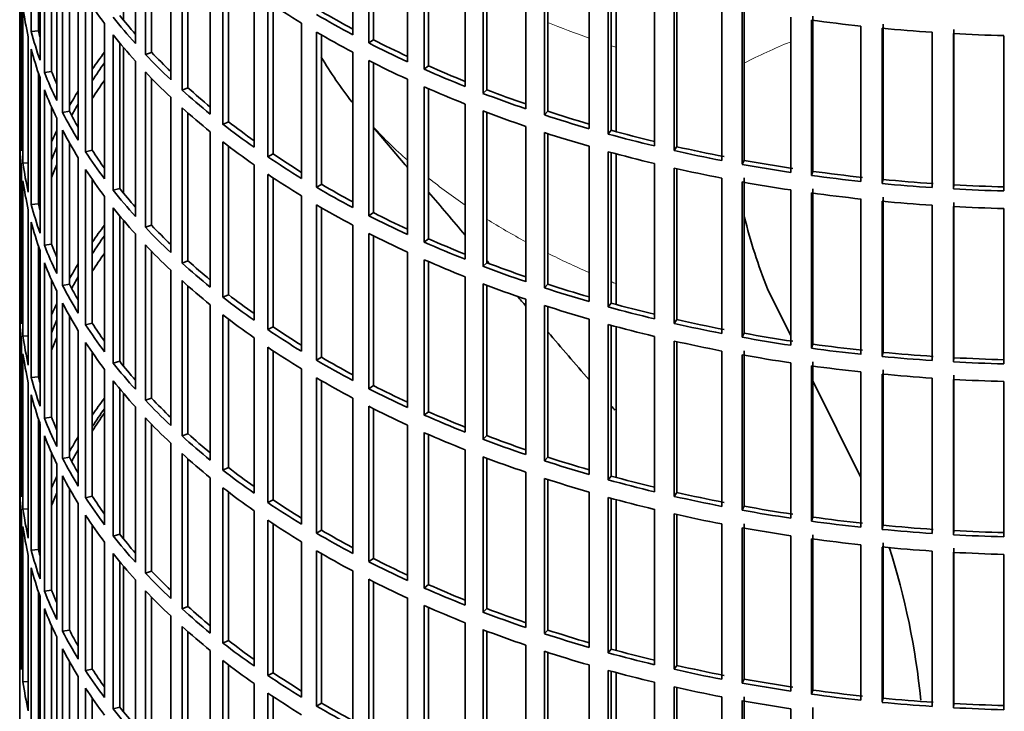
# Model space of a CAD drawing. Header units: millimetres. Extents: x 368 to 1243, y -1891 to 1693.
# Tile 3 of 23: x 950 to 1087, y -1735 to -1639. Entities that reach past the tile are written whole.
import ezdxf

# ---------------------------------------------------------------- set-up
doc = ezdxf.new("R2010")
doc.units = ezdxf.units.MM
doc.layers.add('VSI344-454_FILTR', color=7, linetype='Continuous')
doc.layers.add('VSI344-454_SUPPO', color=7, linetype='Continuous')

# ---------------------------------------------------------------- blocks, each defined once
blk = doc.blocks.new('SE4')
at = {"layer": 'VSI344-454_FILTR', "color": 7, "linetype": 'Continuous', "lineweight": 35}
for p, q in [((950.25, -1497.52), (950.25, -1737.57)), ((951.86, -1640.74), (951.86, -1619.11)), ((996.63, -1641.18), (996.63, -1619.54)), ((966.35, -1642.41), (966.35, -1620.77)), ((998.84, -1642.33), (998.84, -1620.69)), ((999.49, -1641.89), (999.49, -1621.02)), ((952.85, -1640.64), (952.85, -1622.41)), ((967.76, -1643.93), (967.76, -1622.29)), ((953.08, -1644.74), (953.08, -1623.11)), ((968.62, -1643.64), (968.62, -1623.19)), ((1004.23, -1644.94), (1004.23, -1623.3)), ((953.7, -1646.43), (953.7, -1624.79)), ((1006.58, -1646), (1006.58, -1624.36)), ((1007.17, -1645.53), (1007.17, -1624.62)), ((971.27, -1647.45), (971.27, -1625.81)), ((1012.27, -1648.39), (1012.27, -1626.75)), ((954.68, -1646.29), (954.68, -1627.14)), ((972.85, -1648.91), (972.85, -1627.27)), ((973.68, -1648.58), (973.68, -1628.01)), ((1014.75, -1649.35), (1014.75, -1627.71)), ((1015.28, -1648.86), (1015.28, -1627.91)), ((955.41, -1650.37), (955.41, -1628.73)), ((956.23, -1652.02), (956.23, -1630.39)), ((976.79, -1652.27), (976.79, -1630.64)), ((1020.71, -1651.5), (1020.71, -1629.87)), ((1023.3, -1652.36), (1023.3, -1630.73)), ((1023.77, -1651.85), (1023.77, -1630.88)), ((950.26, -1653.31), (950.26, -1631.67)), ((957.18, -1651.85), (957.18, -1632.16)), ((978.54, -1653.67), (978.54, -1632.03)), ((979.33, -1653.31), (979.33, -1632.64)), ((1029.51, -1654.27), (1029.51, -1632.63)), ((1032.19, -1655.03), (1032.19, -1633.39)), ((1032.6, -1654.5), (1032.6, -1633.5)), ((958.4, -1655.89), (958.4, -1634.25)), ((982.87, -1656.87), (982.87, -1635.23)), ((1038.62, -1656.68), (1038.62, -1635.04)), ((950.5, -1657.37), (950.5, -1635.73)), ((959.42, -1657.5), (959.42, -1635.87)), ((984.79, -1658.19), (984.79, -1636.55)), ((1041.38, -1657.32), (1041.38, -1635.69)), ((1041.72, -1656.78), (1041.72, -1635.76)), ((950.71, -1659.09), (950.71, -1637.45)), ((960.35, -1657.29), (960.35, -1637.25)), ((985.53, -1657.8), (985.53, -1637.05)), ((1047.99, -1658.71), (1047.99, -1637.07)), ((1050.83, -1659.24), (1050.83, -1637.61)), ((1051.1, -1658.69), (1051.1, -1637.05)), ((1057.59, -1660.36), (1057.59, -1638.73)), ((1060.48, -1660.78), (1060.48, -1639.14)), ((1060.69, -1660.22), (1060.69, -1638.58)), ((952.85, -1640.64), (951.86, -1640.74)), ((962.06, -1661.27), (962.06, -1639.63)), ((989.5, -1661.2), (989.5, -1639.57)), ((1067.37, -1661.62), (1067.37, -1639.99)), ((1070.3, -1661.92), (1070.3, -1640.29)), ((1070.44, -1661.35), (1070.44, -1639.71)), ((1080.3, -1662.09), (1080.3, -1640.46)), ((951.45, -1663.12), (951.45, -1641.49)), ((963.27, -1662.84), (963.27, -1641.21)), ((991.57, -1662.44), (991.57, -1640.81)), ((992.26, -1662.03), (992.26, -1641.21)), ((999.49, -1641.89), (998.84, -1642.33)), ((1077.27, -1662.49), (1077.27, -1640.85)), ((1080.24, -1662.67), (1080.24, -1641.03)), ((1087.25, -1662.95), (1087.25, -1641.32)), ((951.86, -1664.83), (951.86, -1643.19)), ((964.17, -1662.59), (964.17, -1642.32)), ((966.35, -1666.49), (966.35, -1644.86)), ((968.62, -1643.64), (967.76, -1643.93)), ((996.63, -1665.26), (996.63, -1643.63)), ((998.84, -1666.42), (998.84, -1644.78)), ((999.49, -1665.97), (999.49, -1645.1)), ((1007.17, -1645.53), (1006.58, -1646)), ((952.85, -1664.73), (952.85, -1646.5)), ((953.08, -1668.83), (953.08, -1647.19)), ((954.68, -1646.29), (953.7, -1646.43)), ((967.76, -1668.01), (967.76, -1646.38)), ((968.62, -1667.73), (968.62, -1647.28)), ((1004.23, -1669.03), (1004.23, -1647.39)), ((953.7, -1670.51), (953.7, -1648.88)), ((973.68, -1648.58), (972.85, -1648.91)), ((1006.58, -1670.09), (1006.58, -1648.45)), ((1007.17, -1669.62), (1007.17, -1648.71)), ((1015.28, -1648.86), (1014.75, -1649.35)), ((971.27, -1671.53), (971.27, -1649.89)), ((954.68, -1670.37), (954.68, -1651.22)), ((972.85, -1672.99), (972.85, -1651.36)), ((1012.27, -1672.47), (1012.27, -1650.84)), ((955.41, -1674.46), (955.41, -1652.82)), ((957.18, -1651.85), (956.23, -1652.02)), ((973.68, -1672.67), (973.68, -1652.1)), ((1014.75, -1673.44), (1014.75, -1651.8)), ((1015.28, -1672.95), (1015.28, -1652)), ((1023.77, -1651.85), (1023.3, -1652.36)), ((950.5, -1653.3), (950.26, -1653.31)), ((979.33, -1653.31), (978.54, -1653.67)), ((1020.71, -1675.59), (1020.71, -1653.95)), ((950.26, -1677.4), (950.26, -1655.76)), ((956.23, -1676.11), (956.23, -1654.47)), ((976.79, -1676.36), (976.79, -1654.72)), ((1023.3, -1676.45), (1023.3, -1654.81)), ((1023.77, -1675.94), (1023.77, -1654.97)), ((1032.6, -1654.5), (1032.19, -1655.03)), ((957.18, -1675.93), (957.18, -1656.24)), ((978.54, -1677.75), (978.54, -1656.12)), ((979.33, -1677.4), (979.33, -1656.72)), ((1029.51, -1678.36), (1029.51, -1656.72)), ((1041.72, -1656.78), (1041.38, -1657.32)), ((958.4, -1679.97), (958.4, -1658.34)), ((960.35, -1657.29), (959.42, -1657.5)), ((985.53, -1657.8), (984.79, -1658.19)), ((1032.19, -1679.11), (1032.19, -1657.48)), ((1032.6, -1678.58), (1032.6, -1657.59)), ((950.5, -1681.45), (950.5, -1659.82)), ((951.45, -1659.04), (950.71, -1659.09)), ((982.87, -1680.95), (982.87, -1659.32)), ((1038.62, -1680.76), (1038.62, -1659.13)), ((1041.38, -1681.41), (1041.38, -1659.77)), ((1041.72, -1680.87), (1041.72, -1659.85)), ((1051.1, -1658.69), (1050.83, -1659.24)), ((959.42, -1681.59), (959.42, -1659.95)), ((984.79, -1682.27), (984.79, -1660.64)), ((985.53, -1681.89), (985.53, -1661.13)), ((1047.99, -1682.8), (1047.99, -1661.16)), ((1051.1, -1682.78), (1051.1, -1661.14)), ((1060.69, -1660.22), (1060.48, -1660.78)), ((950.71, -1683.17), (950.71, -1661.53)), ((960.35, -1681.38), (960.35, -1661.34)), ((964.17, -1662.59), (963.27, -1662.84)), ((992.26, -1662.03), (991.57, -1662.44)), ((1050.83, -1683.33), (1050.83, -1661.69)), ((1060.69, -1684.3), (1060.69, -1662.66)), ((1070.44, -1661.35), (1070.3, -1661.92)), ((1080.3, -1662.09), (1080.24, -1662.67)), ((962.06, -1685.36), (962.06, -1663.72)), ((989.5, -1685.29), (989.5, -1663.65)), ((1057.59, -1684.45), (1057.59, -1662.81)), ((1060.48, -1684.87), (1060.48, -1663.23)), ((1070.44, -1685.44), (1070.44, -1663.8)), ((952.85, -1664.73), (951.86, -1664.83)), ((963.27, -1686.93), (963.27, -1665.29)), ((991.57, -1686.53), (991.57, -1664.89)), ((992.26, -1686.11), (992.26, -1665.3)), ((1067.37, -1685.71), (1067.37, -1664.07)), ((1070.3, -1686.01), (1070.3, -1664.37)), ((1077.27, -1686.58), (1077.27, -1664.94)), ((1080.24, -1686.76), (1080.24, -1665.12)), ((1080.3, -1686.18), (1080.3, -1664.54)), ((1087.25, -1687.04), (1087.25, -1665.4)), ((951.45, -1687.21), (951.45, -1665.57)), ((964.17, -1686.68), (964.17, -1666.41)), ((999.49, -1665.97), (998.84, -1666.42)), ((951.86, -1688.92), (951.86, -1667.28)), ((968.62, -1667.73), (967.76, -1668.01)), ((996.63, -1689.35), (996.63, -1667.71)), ((966.35, -1690.58), (966.35, -1668.94)), ((998.84, -1690.5), (998.84, -1668.87)), ((999.49, -1690.06), (999.49, -1669.19)), ((952.85, -1688.82), (952.85, -1670.59)), ((954.68, -1670.37), (953.7, -1670.51)), ((967.76, -1692.1), (967.76, -1670.46)), ((1007.17, -1669.62), (1006.58, -1670.09)), ((953.08, -1692.92), (953.08, -1671.28)), ((968.62, -1691.81), (968.62, -1671.37)), ((1004.23, -1693.11), (1004.23, -1671.48)), ((953.7, -1694.6), (953.7, -1672.96)), ((973.68, -1672.67), (972.85, -1672.99)), ((1006.58, -1694.17), (1006.58, -1672.54)), ((1007.17, -1693.71), (1007.17, -1672.79)), ((1015.28, -1672.95), (1014.75, -1673.44)), ((971.27, -1695.62), (971.27, -1673.98)), ((1012.27, -1696.56), (1012.27, -1674.92)), ((954.68, -1694.46), (954.68, -1675.31)), ((957.18, -1675.93), (956.23, -1676.11)), ((972.85, -1697.08), (972.85, -1675.44)), ((973.68, -1696.76), (973.68, -1676.18)), ((1014.75, -1697.52), (1014.75, -1675.89)), ((1015.28, -1697.03), (1015.28, -1676.09)), ((1023.77, -1675.94), (1023.3, -1676.45)), ((950.5, -1677.39), (950.26, -1677.4)), ((955.41, -1698.54), (955.41, -1676.9)), ((979.33, -1677.4), (978.54, -1677.75)), ((956.23, -1700.2), (956.23, -1678.56)), ((976.79, -1700.45), (976.79, -1678.81)), ((1020.71, -1699.68), (1020.71, -1678.04)), ((1023.3, -1700.54), (1023.3, -1678.9)), ((1023.77, -1700.03), (1023.77, -1679.05)), ((1032.6, -1678.58), (1032.19, -1679.11)), ((950.26, -1701.48), (950.26, -1679.84)), ((957.18, -1700.02), (957.18, -1680.33)), ((978.54, -1701.84), (978.54, -1680.2)), ((960.35, -1681.38), (959.42, -1681.59)), ((979.33, -1701.48), (979.33, -1680.81)), ((1029.51, -1702.44), (1029.51, -1680.81)), ((1032.19, -1703.2), (1032.19, -1681.56)), ((1032.6, -1702.67), (1032.6, -1681.67)), ((1041.72, -1680.87), (1041.38, -1681.41)), ((951.45, -1683.13), (950.71, -1683.17)), ((958.4, -1704.06), (958.4, -1682.42)), ((985.53, -1681.89), (984.79, -1682.27)), ((1038.62, -1704.85), (1038.62, -1683.21)), ((1051.1, -1682.78), (1050.83, -1683.33)), ((950.5, -1705.54), (950.5, -1683.9)), ((959.42, -1705.68), (959.42, -1684.04)), ((982.87, -1705.04), (982.87, -1683.4)), ((1041.38, -1705.5), (1041.38, -1683.86)), ((1041.72, -1704.95), (1041.72, -1683.94)), ((1060.69, -1684.3), (1060.48, -1684.87)), ((950.71, -1707.26), (950.71, -1685.62)), ((960.35, -1705.46), (960.35, -1685.43)), ((984.79, -1706.36), (984.79, -1684.72)), ((985.53, -1705.97), (985.53, -1685.22)), ((1047.99, -1706.89), (1047.99, -1685.25)), ((1050.83, -1707.42), (1050.83, -1685.78)), ((1051.1, -1706.86), (1051.1, -1685.23)), ((1070.44, -1685.44), (1070.3, -1686.01)), ((964.17, -1686.68), (963.27, -1686.93)), ((992.26, -1686.11), (991.57, -1686.53)), ((1057.59, -1708.54), (1057.59, -1686.9)), ((1060.48, -1708.95), (1060.48, -1687.32)), ((1060.69, -1708.39), (1060.69, -1686.75)), ((1080.3, -1686.18), (1080.24, -1686.76)), ((962.06, -1709.44), (962.06, -1687.81)), ((989.5, -1709.38), (989.5, -1687.74)), ((1067.37, -1709.8), (1067.37, -1688.16)), ((1070.3, -1710.1), (1070.3, -1688.46)), ((1070.44, -1709.53), (1070.44, -1687.89)), ((1080.3, -1710.27), (1080.3, -1688.63)), ((951.45, -1711.3), (951.45, -1689.66)), ((952.85, -1688.82), (951.86, -1688.92)), ((963.27, -1711.02), (963.27, -1689.38)), ((991.57, -1710.62), (991.57, -1688.98)), ((992.26, -1710.2), (992.26, -1689.38)), ((999.49, -1690.06), (998.84, -1690.5)), ((1077.27, -1710.66), (1077.27, -1689.03)), ((1080.24, -1710.84), (1080.24, -1689.21)), ((1087.25, -1711.13), (1087.25, -1689.49)), ((951.86, -1713), (951.86, -1691.37)), ((964.17, -1710.76), (964.17, -1690.49)), ((968.62, -1691.81), (967.76, -1692.1)), ((996.63, -1713.44), (996.63, -1691.8)), ((966.35, -1714.67), (966.35, -1693.03)), ((998.84, -1714.59), (998.84, -1692.95)), ((999.49, -1714.15), (999.49, -1693.28)), ((1007.17, -1693.71), (1006.58, -1694.17)), ((952.85, -1712.9), (952.85, -1694.67)), ((953.08, -1717), (953.08, -1695.37)), ((954.68, -1694.46), (953.7, -1694.6)), ((967.76, -1716.19), (967.76, -1694.55)), ((968.62, -1715.9), (968.62, -1695.45)), ((1004.23, -1717.2), (1004.23, -1695.56)), ((973.68, -1696.76), (972.85, -1697.08)), ((1006.58, -1718.26), (1006.58, -1696.62)), ((1007.17, -1717.79), (1007.17, -1696.88)), ((953.7, -1718.69), (953.7, -1697.05)), ((971.27, -1719.71), (971.27, -1698.07)), ((1015.28, -1697.03), (1014.75, -1697.52)), ((954.68, -1718.55), (954.68, -1699.4)), ((972.85, -1721.17), (972.85, -1699.53)), ((1012.27, -1720.65), (1012.27, -1699.01)), ((955.41, -1722.63), (955.41, -1700.99)), ((957.18, -1700.02), (956.23, -1700.2)), ((973.68, -1720.84), (973.68, -1700.27)), ((1014.75, -1721.61), (1014.75, -1699.97)), ((1015.28, -1721.12), (1015.28, -1700.17)), ((1023.77, -1700.03), (1023.3, -1700.54)), ((950.5, -1701.48), (950.26, -1701.48)), ((979.33, -1701.48), (978.54, -1701.84)), ((1020.71, -1723.76), (1020.71, -1702.13)), ((956.23, -1724.28), (956.23, -1702.65)), ((976.79, -1724.53), (976.79, -1702.9)), ((1023.3, -1724.62), (1023.3, -1702.99)), ((1023.77, -1724.11), (1023.77, -1703.14)), ((1032.6, -1702.67), (1032.19, -1703.2)), ((950.26, -1725.57), (950.26, -1703.93)), ((957.18, -1724.11), (957.18, -1704.42)), ((978.54, -1725.93), (978.54, -1704.29)), ((979.33, -1725.57), (979.33, -1704.9)), ((1029.51, -1726.53), (1029.51, -1704.89)), ((1041.72, -1704.95), (1041.38, -1705.5)), ((958.4, -1728.15), (958.4, -1706.51)), ((960.35, -1705.46), (959.42, -1705.68)), ((985.53, -1705.97), (984.79, -1706.36)), ((1032.19, -1727.29), (1032.19, -1705.65)), ((1032.6, -1726.76), (1032.6, -1705.76)), ((951.45, -1707.21), (950.71, -1707.26)), ((982.87, -1729.13), (982.87, -1707.49)), ((1038.62, -1728.94), (1038.62, -1707.3)), ((1051.1, -1706.86), (1050.83, -1707.42)), ((950.5, -1729.63), (950.5, -1707.99)), ((959.42, -1729.76), (959.42, -1708.13)), ((984.79, -1730.45), (984.79, -1708.81)), ((1041.38, -1729.58), (1041.38, -1707.95)), ((1041.72, -1729.04), (1041.72, -1708.02)), ((1060.69, -1708.39), (1060.48, -1708.95)), ((950.71, -1731.35), (950.71, -1709.71)), ((960.35, -1729.55), (960.35, -1709.51)), ((985.53, -1730.06), (985.53, -1709.31)), ((992.26, -1710.2), (991.57, -1710.62)), ((1047.99, -1730.97), (1047.99, -1709.33)), ((1050.83, -1731.5), (1050.83, -1709.87)), ((1051.1, -1730.95), (1051.1, -1709.31)), ((1070.44, -1709.53), (1070.3, -1710.1)), ((1080.3, -1710.27), (1080.24, -1710.84)), ((962.06, -1733.53), (962.06, -1711.89)), ((964.17, -1710.76), (963.27, -1711.02)), ((989.5, -1733.46), (989.5, -1711.83)), ((1057.59, -1732.62), (1057.59, -1710.99)), ((1060.48, -1733.04), (1060.48, -1711.4)), ((1060.69, -1732.48), (1060.69, -1710.84)), ((1070.44, -1733.61), (1070.44, -1711.97)), ((952.85, -1712.9), (951.86, -1713)), ((991.57, -1734.7), (991.57, -1713.07)), ((1067.37, -1733.88), (1067.37, -1712.25)), ((1070.3, -1734.18), (1070.3, -1712.55)), ((1077.27, -1734.75), (1077.27, -1713.11)), ((1080.24, -1734.93), (1080.24, -1713.29)), ((1080.3, -1734.35), (1080.3, -1712.72)), ((951.45, -1735.38), (951.45, -1713.75)), ((963.27, -1735.1), (963.27, -1713.47)), ((964.17, -1734.85), (964.17, -1714.58)), ((992.26, -1734.29), (992.26, -1713.47)), ((999.49, -1714.15), (998.84, -1714.59)), ((1087.25, -1735.21), (1087.25, -1713.58)), ((951.86, -1737.09), (951.86, -1715.45)), ((968.62, -1715.9), (967.76, -1716.19)), ((996.63, -1737.52), (996.63, -1715.89)), ((966.35, -1738.75), (966.35, -1717.12)), ((998.84, -1738.68), (998.84, -1717.04)), ((999.49, -1738.23), (999.49, -1717.36)), ((952.85, -1736.99), (952.85, -1718.76)), ((954.68, -1718.55), (953.7, -1718.69)), ((967.76, -1740.27), (967.76, -1718.64)), ((1007.17, -1717.79), (1006.58, -1718.26)), ((953.08, -1741.09), (953.08, -1719.45)), ((968.62, -1739.99), (968.62, -1719.54)), ((1004.23, -1741.29), (1004.23, -1719.65)), ((953.7, -1742.77), (953.7, -1721.14)), ((973.68, -1720.84), (972.85, -1721.17)), ((1006.58, -1742.35), (1006.58, -1720.71)), ((1007.17, -1741.88), (1007.17, -1720.97)), ((1015.28, -1721.12), (1014.75, -1721.61)), ((971.27, -1743.79), (971.27, -1722.15)), ((954.68, -1742.63), (954.68, -1723.48)), ((957.18, -1724.11), (956.23, -1724.28)), ((972.85, -1745.25), (972.85, -1723.62)), ((973.68, -1744.93), (973.68, -1724.36)), ((1012.27, -1744.73), (1012.27, -1723.1)), ((1014.75, -1745.7), (1014.75, -1724.06)), ((1015.28, -1745.21), (1015.28, -1724.26)), ((1023.77, -1724.11), (1023.3, -1724.62)), ((950.5, -1725.56), (950.26, -1725.57)), ((955.41, -1746.72), (955.41, -1725.08)), ((979.33, -1725.57), (978.54, -1725.93)), ((956.23, -1748.37), (956.23, -1726.73)), ((976.79, -1748.62), (976.79, -1726.98)), ((1020.71, -1747.85), (1020.71, -1726.21)), ((1023.3, -1748.71), (1023.3, -1727.07)), ((1032.6, -1726.76), (1032.19, -1727.29)), ((978.54, -1750.01), (978.54, -1728.38)), ((1023.77, -1748.2), (1023.77, -1727.23)), ((957.18, -1748.19), (957.18, -1728.5)), ((960.35, -1729.55), (959.42, -1729.76)), ((979.33, -1749.66), (979.33, -1728.98)), ((1029.51, -1750.62), (1029.51, -1728.98)), ((1032.19, -1751.37), (1032.19, -1729.74)), ((1041.72, -1729.04), (1041.38, -1729.58)), ((958.4, -1752.23), (958.4, -1730.6)), ((985.53, -1730.06), (984.79, -1730.45)), ((1032.6, -1750.84), (1032.6, -1729.85)), ((1051.1, -1730.95), (1050.83, -1731.5)), ((951.45, -1731.3), (950.71, -1731.35)), ((959.42, -1753.85), (959.42, -1732.21)), ((982.87, -1753.21), (982.87, -1731.58)), ((1038.62, -1753.02), (1038.62, -1731.39)), ((1041.38, -1753.67), (1041.38, -1732.03)), ((1041.72, -1753.13), (1041.72, -1732.11)), ((1060.69, -1732.48), (1060.48, -1733.04)), ((960.35, -1753.63), (960.35, -1733.6)), ((984.79, -1754.53), (984.79, -1732.9)), ((985.53, -1754.15), (985.53, -1733.39)), ((1047.99, -1755.06), (1047.99, -1733.42)), ((1050.83, -1755.59), (1050.83, -1733.95)), ((1051.1, -1755.04), (1051.1, -1733.4)), ((1070.44, -1733.61), (1070.3, -1734.18)), ((964.17, -1734.85), (963.27, -1735.1)), ((992.26, -1734.29), (991.57, -1734.7)), ((1057.59, -1756.71), (1057.59, -1735.07)), ((1060.69, -1756.56), (1060.69, -1734.92)), ((1080.3, -1734.35), (1080.24, -1734.93))]:
    blk.add_line(p, q, dxfattribs=at)
for centre, major_axis, start_param, end_param in [((1093.75, -1606.72), (-143.5, 0), 0.359458, 0.408487), ((1093.75, -1582.64), (-143.5, 0), 0.708524, 0.757553), ((1093.75, -1630.81), (-143.5, 0), 0.080205, 0.129234), ((1093.75, -1580.19), (-142.5, 0), 0.778165, 0.820895), ((1093.75, -1652.45), (-142.5, 0), -0.160582, -0.149846), ((1093.75, -1604.27), (-143.5, 0), 0.429271, 0.4783), ((1093.75, -1604.27), (-142.5, 0), 0.429099, 0.464583), ((1093.75, -1580.19), (-143.5, 0), 0.778337, 0.827366), ((1093.75, -1558.55), (-143.5, 0), 1.336842, 1.385871), ((1093.75, -1628.36), (-143.5, 0), 0.150018, 0.199048), ((1093.75, -1628.36), (-142.5, 0), 0.149846, 0.160582), ((1093.75, -1558.55), (-143.5, 0), 1.406655, 1.455685), ((1093.75, -1606.72), (-143.5, 0), 0.429271, 0.4783), ((1093.75, -1582.64), (-143.5, 0), 0.778337, 0.827366), ((1093.75, -1580.19), (-142.5, 0), 0.847978, 0.891566), ((1093.75, -1558.55), (-143.5, 0), 1.476469, 1.525498), ((1093.75, -1630.81), (-143.5, 0), 0.150018, 0.199048), ((1093.75, -1580.19), (-143.5, 0), 0.84815, 0.897179), ((1093.75, -1676.53), (-143.5, 0), -0.408487, -0.377404), ((1093.75, -1604.27), (-143.5, 0), 0.499084, 0.548113), ((1093.75, -1604.27), (-142.5, 0), 0.498912, 0.536508), ((1093.75, -1582.64), (-143.5, 0), 0.84815, 0.897179), ((1093.75, -1676.53), (-142.5, 0), -0.391958, -0.359286), ((1093.75, -1580.19), (-143.5, 0), 0.917963, 0.966992), ((1093.75, -1580.19), (-142.5, 0), 0.917791, 0.962144), ((1093.75, -1628.36), (-143.5, 0), 0.219831, 0.268861), ((1093.75, -1628.36), (-142.5, 0), 0.219659, 0.242088), ((1093.75, -1678.98), (-142.5, 0), -0.391958, -0.359286), ((1093.75, -1606.72), (-143.5, 0), 0.499084, 0.548113), ((1093.75, -1630.81), (-143.5, 0), 0.219831, 0.268861), ((1093.75, -1604.27), (-143.5, 0), 0.568897, 0.617927), ((1093.75, -1604.27), (-142.5, 0), 0.568725, 0.607984), ((1093.75, -1582.64), (-143.5, 0), 0.917963, 0.966992), ((1093.75, -1580.19), (-142.5, 0), 0.987604, 1.032651), ((1093.75, -1676.53), (-143.5, 0), -0.338674, -0.312019), ((1093.75, -1580.19), (-143.5, 0), 0.987776, 1.036806), ((1093.75, -1676.53), (-142.5, 0), -0.318152, -0.297119), ((1093.75, -1606.72), (-143.5, 0), 0.568897, 0.617927), ((1093.75, -1628.36), (-143.5, 0), 0.289645, 0.338674), ((1093.75, -1628.36), (-142.5, 0), 0.289473, 0.318152), ((1093.75, -1582.64), (-143.5, 0), 0.987776, 1.036806), ((1093.75, -1580.19), (-143.5, 0), 1.057589, 1.106619), ((1093.75, -1580.19), (-142.5, 0), 1.057417, 1.103102), ((1093.75, -1652.45), (-143.5, 0), 0.010392, 0.059421), ((1093.75, -1604.27), (-143.5, 0), 0.63871, 0.68774), ((1093.75, -1604.27), (-142.5, 0), 0.638538, 0.679153), ((1093.75, -1654.9), (-143.5, 0), 0.010392, 0.059421), ((1093.75, -1676.53), (-143.5, 0), -0.268861, -0.248955), ((1093.75, -1630.81), (-143.5, 0), 0.289645, 0.338674), ((1093.75, -1582.64), (-143.5, 0), 1.057589, 1.106619), ((1093.75, -1580.19), (-143.5, 0), 1.127403, 1.176432), ((1093.75, -1580.19), (-142.5, 0), 1.127231, 1.17351), ((1093.75, -1676.53), (-142.5, 0), -0.242088, -0.219659), ((1093.75, -1606.72), (-143.5, 0), 0.63871, 0.68774), ((1093.75, -1580.19), (-142.5, 0), 1.197044, 1.246417), ((1093.75, -1628.36), (-143.5, 0), 0.359458, 0.408487), ((1093.75, -1628.36), (-142.5, 0), 0.359286, 0.391958), ((1093.75, -1604.27), (-143.5, 0), 0.708524, 0.757553), ((1093.75, -1604.27), (-142.5, 0), 0.708352, 0.750104), ((1093.75, -1582.64), (-143.5, 0), 1.127403, 1.176432), ((1093.75, -1580.19), (-143.5, 0), 1.197216, 1.246245), ((1093.75, -1652.45), (-143.5, 0), 0.080205, 0.129234), ((1093.75, -1678.98), (-142.5, 0), -0.242088, -0.219659), ((1093.75, -1582.64), (-143.5, 0), 1.197216, 1.246245), ((1093.75, -1580.19), (-143.5, 0), 1.267029, 1.316058), ((1093.75, -1580.19), (-142.5, 0), 1.266857, 1.31623), ((1093.75, -1676.53), (-143.5, 0), -0.199048, -0.190533), ((1093.75, -1630.81), (-143.5, 0), 0.359458, 0.408487), ((1093.75, -1606.72), (-143.5, 0), 0.708524, 0.757553), ((1093.75, -1580.19), (-143.5, 0), 1.336842, 1.385871), ((1093.75, -1580.19), (-142.5, 0), 1.33667, 1.386044), ((1093.75, -1654.9), (-143.5, 0), 0.080205, 0.129234), ((1093.75, -1628.36), (-142.5, 0), 0.429099, 0.464583), ((1093.75, -1604.27), (-143.5, 0), 0.778337, 0.827366), ((1093.75, -1604.27), (-142.5, 0), 0.778165, 0.820895), ((1093.75, -1582.64), (-143.5, 0), 1.267029, 1.316058), ((1093.75, -1580.19), (-143.5, 0), 1.406655, 1.455685), ((1093.75, -1580.19), (-142.5, 0), 1.406483, 1.455857), ((1093.75, -1580.19), (-143.5, 0), 1.476469, 1.525498), ((1093.75, -1580.19), (-142.5, 0), 1.476296, 1.52567), ((1093.75, -1676.53), (-142.5, 0), -0.160582, -0.149846), ((1093.75, -1628.36), (-143.5, 0), 0.429271, 0.4783), ((1093.75, -1582.64), (-143.5, 0), 1.336842, 1.385871), ((1093.75, -1652.45), (-143.5, 0), 0.150018, 0.199048), ((1093.75, -1652.45), (-142.5, 0), 0.149846, 0.160582), ((1093.75, -1630.81), (-143.5, 0), 0.429271, 0.4783), ((1093.75, -1606.72), (-143.5, 0), 0.778337, 0.827366), ((1093.75, -1582.64), (-143.5, 0), 1.406655, 1.455685), ((1093.75, -1582.64), (-143.5, 0), 1.476469, 1.525498), ((1093.75, -1604.27), (-143.5, 0), 0.84815, 0.897179), ((1093.75, -1604.27), (-142.5, 0), 0.847978, 0.891566), ((1093.75, -1654.9), (-143.5, 0), 0.150018, 0.199048), ((1093.75, -1700.62), (-143.5, 0), -0.408487, -0.377404), ((1093.75, -1628.36), (-143.5, 0), 0.499084, 0.548113), ((1093.75, -1628.36), (-142.5, 0), 0.498912, 0.536508), ((1093.75, -1700.62), (-142.5, 0), -0.391958, -0.359286), ((1093.75, -1606.72), (-143.5, 0), 0.84815, 0.897179), ((1093.75, -1652.45), (-143.5, 0), 0.219831, 0.268861), ((1093.75, -1652.45), (-142.5, 0), 0.219659, 0.242088), ((1093.75, -1630.81), (-143.5, 0), 0.499084, 0.548113), ((1093.75, -1604.27), (-143.5, 0), 0.917963, 0.966992), ((1093.75, -1604.27), (-142.5, 0), 0.917791, 0.962144), ((1093.75, -1703.07), (-142.5, 0), -0.391958, -0.359286), ((1093.75, -1654.9), (-143.5, 0), 0.219831, 0.268861), ((1093.75, -1700.62), (-143.5, 0), -0.338674, -0.312019), ((1093.75, -1628.36), (-143.5, 0), 0.568897, 0.617927), ((1093.75, -1628.36), (-142.5, 0), 0.568725, 0.607984), ((1093.75, -1606.72), (-143.5, 0), 0.917963, 0.966992), ((1093.75, -1604.27), (-143.5, 0), 0.987776, 1.036806), ((1093.75, -1604.27), (-142.5, 0), 0.987604, 1.032651), ((1093.75, -1700.62), (-142.5, 0), -0.318152, -0.297119), ((1093.75, -1652.45), (-143.5, 0), 0.289645, 0.338674), ((1093.75, -1652.45), (-142.5, 0), 0.289473, 0.318152), ((1093.75, -1630.81), (-143.5, 0), 0.568897, 0.617927), ((1093.75, -1606.72), (-143.5, 0), 0.987776, 1.036806), ((1093.75, -1604.27), (-142.5, 0), 1.057417, 1.103102), ((1093.75, -1676.53), (-143.5, 0), 0.010392, 0.059421), ((1093.75, -1628.36), (-143.5, 0), 0.63871, 0.68774), ((1093.75, -1628.36), (-142.5, 0), 0.638538, 0.679153), ((1093.75, -1604.27), (-143.5, 0), 1.057589, 1.106619), ((1093.75, -1700.62), (-143.5, 0), -0.268861, -0.248955), ((1093.75, -1654.9), (-143.5, 0), 0.289645, 0.338674), ((1093.75, -1606.72), (-143.5, 0), 1.057589, 1.106619), ((1093.75, -1604.27), (-143.5, 0), 1.127403, 1.176432), ((1093.75, -1604.27), (-142.5, 0), 1.127231, 1.17351), ((1093.75, -1678.98), (-143.5, 0), 0.010392, 0.059421), ((1093.75, -1630.81), (-143.5, 0), 0.63871, 0.68774), ((1093.75, -1700.62), (-142.5, 0), -0.242088, -0.219659), ((1093.75, -1652.45), (-143.5, 0), 0.359458, 0.408487), ((1093.75, -1652.45), (-142.5, 0), 0.359286, 0.391958), ((1093.75, -1606.72), (-143.5, 0), 1.127403, 1.176432), ((1093.75, -1604.27), (-143.5, 0), 1.197216, 1.246245), ((1093.75, -1604.27), (-142.5, 0), 1.197044, 1.246417), ((1093.75, -1676.53), (-143.5, 0), 0.080205, 0.129234), ((1093.75, -1628.36), (-143.5, 0), 0.708524, 0.757553), ((1093.75, -1628.36), (-142.5, 0), 0.708352, 0.750104), ((1093.75, -1604.27), (-142.5, 0), 1.266857, 1.31623), ((1093.75, -1700.62), (-143.5, 0), -0.199048, -0.190533), ((1093.75, -1703.07), (-142.5, 0), -0.242088, -0.219659), ((1093.75, -1654.9), (-143.5, 0), 0.359458, 0.408487), ((1093.75, -1606.72), (-143.5, 0), 1.197216, 1.246245), ((1093.75, -1604.27), (-143.5, 0), 1.267029, 1.316058), ((1093.75, -1604.27), (-142.5, 0), 1.33667, 1.386044), ((1093.75, -1678.98), (-143.5, 0), 0.080205, 0.129234), ((1093.75, -1630.81), (-143.5, 0), 0.708524, 0.757553), ((1093.75, -1606.72), (-143.5, 0), 1.267029, 1.316058), ((1093.75, -1604.27), (-143.5, 0), 1.336842, 1.385871), ((1093.75, -1604.27), (-142.5, 0), 1.406483, 1.455857), ((1093.75, -1652.45), (-143.5, 0), 0.429271, 0.4783), ((1093.75, -1652.45), (-142.5, 0), 0.429099, 0.464583), ((1093.75, -1628.36), (-143.5, 0), 0.778337, 0.827366), ((1093.75, -1628.36), (-142.5, 0), 0.778165, 0.820895), ((1093.75, -1606.72), (-143.5, 0), 1.336842, 1.385871), ((1093.75, -1604.27), (-143.5, 0), 1.406655, 1.455685), ((1093.75, -1604.27), (-143.5, 0), 1.476469, 1.525498), ((1093.75, -1604.27), (-142.5, 0), 1.476296, 1.52567), ((1093.75, -1700.62), (-142.5, 0), -0.160582, -0.149846), ((1093.75, -1606.72), (-143.5, 0), 1.406655, 1.455685), ((1093.75, -1676.53), (-143.5, 0), 0.150018, 0.199048), ((1093.75, -1676.53), (-142.5, 0), 0.149846, 0.160582), ((1093.75, -1654.9), (-143.5, 0), 0.429271, 0.4783), ((1093.75, -1630.81), (-143.5, 0), 0.778337, 0.827366), ((1093.75, -1628.36), (-142.5, 0), 0.847978, 0.891566), ((1093.75, -1606.72), (-143.5, 0), 1.476469, 1.525498), ((1093.75, -1678.98), (-143.5, 0), 0.150018, 0.199048), ((1093.75, -1628.36), (-143.5, 0), 0.84815, 0.897179), ((1093.75, -1724.71), (-143.5, 0), -0.408487, -0.377404), ((1093.75, -1652.45), (-143.5, 0), 0.499084, 0.548113), ((1093.75, -1652.45), (-142.5, 0), 0.498912, 0.536508), ((1093.75, -1724.71), (-142.5, 0), -0.391958, -0.359286), ((1093.75, -1630.81), (-143.5, 0), 0.84815, 0.897179), ((1093.75, -1628.36), (-143.5, 0), 0.917963, 0.966992), ((1093.75, -1628.36), (-142.5, 0), 0.917791, 0.962144), ((1093.75, -1676.53), (-143.5, 0), 0.219831, 0.268861), ((1093.75, -1676.53), (-142.5, 0), 0.219659, 0.242088), ((1093.75, -1654.9), (-143.5, 0), 0.499084, 0.548113), ((1093.75, -1652.45), (-142.5, 0), 0.568725, 0.607984), ((1093.75, -1630.81), (-143.5, 0), 0.917963, 0.966992), ((1093.75, -1678.98), (-143.5, 0), 0.219831, 0.268861), ((1093.75, -1724.71), (-143.5, 0), -0.338674, -0.312019), ((1093.75, -1652.45), (-143.5, 0), 0.568897, 0.617927), ((1093.75, -1628.36), (-143.5, 0), 0.987776, 1.036806), ((1093.75, -1628.36), (-142.5, 0), 0.987604, 1.032651), ((1093.75, -1724.71), (-142.5, 0), -0.318152, -0.297119), ((1093.75, -1654.9), (-143.5, 0), 0.568897, 0.617927), ((1093.75, -1676.53), (-143.5, 0), 0.289645, 0.338674), ((1093.75, -1676.53), (-142.5, 0), 0.289473, 0.318152), ((1093.75, -1630.81), (-143.5, 0), 0.987776, 1.036806), ((1093.75, -1628.36), (-143.5, 0), 1.057589, 1.106619), ((1093.75, -1628.36), (-142.5, 0), 1.057417, 1.103102), ((1093.75, -1700.62), (-143.5, 0), 0.010392, 0.059421), ((1093.75, -1652.45), (-143.5, 0), 0.63871, 0.68774), ((1093.75, -1652.45), (-142.5, 0), 0.638538, 0.679153), ((1093.75, -1724.71), (-143.5, 0), -0.268861, -0.248955), ((1093.75, -1678.98), (-143.5, 0), 0.289645, 0.338674), ((1093.75, -1630.81), (-143.5, 0), 1.057589, 1.106619), ((1093.75, -1628.36), (-143.5, 0), 1.127403, 1.176432), ((1093.75, -1628.36), (-142.5, 0), 1.127231, 1.17351), ((1093.75, -1703.07), (-143.5, 0), 0.010392, 0.059421), ((1093.75, -1724.71), (-142.5, 0), -0.242088, -0.219659), ((1093.75, -1654.9), (-143.5, 0), 0.63871, 0.68774), ((1093.75, -1628.36), (-142.5, 0), 1.197044, 1.246417), ((1093.75, -1676.53), (-143.5, 0), 0.359458, 0.408487), ((1093.75, -1676.53), (-142.5, 0), 0.359286, 0.391958), ((1093.75, -1652.45), (-143.5, 0), 0.708524, 0.757553), ((1093.75, -1652.45), (-142.5, 0), 0.708352, 0.750104), ((1093.75, -1630.81), (-143.5, 0), 1.127403, 1.176432), ((1093.75, -1628.36), (-143.5, 0), 1.197216, 1.246245), ((1093.75, -1700.62), (-143.5, 0), 0.080205, 0.129234), ((1093.75, -1628.36), (-143.5, 0), 1.267029, 1.316058), ((1093.75, -1628.36), (-142.5, 0), 1.266857, 1.31623), ((1093.75, -1724.71), (-143.5, 0), -0.199048, -0.190533), ((1093.75, -1678.98), (-143.5, 0), 0.359458, 0.408487), ((1093.75, -1654.9), (-143.5, 0), 0.708524, 0.757553), ((1093.75, -1630.81), (-143.5, 0), 1.197216, 1.246245), ((1093.75, -1628.36), (-143.5, 0), 1.336842, 1.385871), ((1093.75, -1628.36), (-142.5, 0), 1.33667, 1.386044), ((1093.75, -1703.07), (-143.5, 0), 0.080205, 0.129234), ((1093.75, -1652.45), (-143.5, 0), 0.778337, 0.827366), ((1093.75, -1652.45), (-142.5, 0), 0.778165, 0.820895), ((1093.75, -1630.81), (-143.5, 0), 1.267029, 1.316058), ((1093.75, -1628.36), (-143.5, 0), 1.406655, 1.455685), ((1093.75, -1628.36), (-142.5, 0), 1.406483, 1.455857), ((1093.75, -1628.36), (-142.5, 0), 1.476296, 1.52567), ((1093.75, -1724.71), (-142.5, 0), -0.160582, -0.149846), ((1093.75, -1676.53), (-143.5, 0), 0.429271, 0.4783), ((1093.75, -1676.53), (-142.5, 0), 0.429099, 0.464583), ((1093.75, -1630.81), (-143.5, 0), 1.336842, 1.385871), ((1093.75, -1628.36), (-143.5, 0), 1.476469, 1.525498), ((1093.75, -1700.62), (-143.5, 0), 0.150018, 0.199048), ((1093.75, -1700.62), (-142.5, 0), 0.149846, 0.160582), ((1093.75, -1654.9), (-143.5, 0), 0.778337, 0.827366), ((1093.75, -1630.81), (-143.5, 0), 1.406655, 1.455685), ((1093.75, -1630.81), (-143.5, 0), 1.476469, 1.525498), ((1093.75, -1678.98), (-143.5, 0), 0.429271, 0.4783), ((1093.75, -1652.45), (-143.5, 0), 0.84815, 0.897179), ((1093.75, -1652.45), (-142.5, 0), 0.847978, 0.891566), ((1093.75, -1703.07), (-143.5, 0), 0.150018, 0.199048), ((1093.75, -1676.53), (-142.5, 0), 0.498912, 0.536508), ((1093.75, -1676.53), (-143.5, 0), 0.499084, 0.548113), ((1093.75, -1654.9), (-143.5, 0), 0.84815, 0.897179), ((1093.75, -1700.62), (-143.5, 0), 0.219831, 0.268861), ((1093.75, -1700.62), (-142.5, 0), 0.219659, 0.242088), ((1093.75, -1678.98), (-143.5, 0), 0.499084, 0.548113), ((1093.75, -1652.45), (-143.5, 0), 0.917963, 0.966992), ((1093.75, -1652.45), (-142.5, 0), 0.917791, 0.962144), ((1093.75, -1703.07), (-143.5, 0), 0.219831, 0.268861), ((1093.75, -1676.53), (-143.5, 0), 0.568897, 0.617927), ((1093.75, -1676.53), (-142.5, 0), 0.568725, 0.607984), ((1093.75, -1654.9), (-143.5, 0), 0.917963, 0.966992), ((1093.75, -1652.45), (-143.5, 0), 0.987776, 1.036806), ((1093.75, -1652.45), (-142.5, 0), 0.987604, 1.032651), ((1093.75, -1700.62), (-143.5, 0), 0.289645, 0.338674), ((1093.75, -1700.62), (-142.5, 0), 0.289473, 0.318152), ((1093.75, -1678.98), (-143.5, 0), 0.568897, 0.617927), ((1093.75, -1654.9), (-143.5, 0), 0.987776, 1.036806), ((1093.75, -1652.45), (-142.5, 0), 1.057417, 1.103102), ((1093.75, -1724.71), (-143.5, 0), 0.010392, 0.059421), ((1093.75, -1676.53), (-142.5, 0), 0.638538, 0.679153), ((1093.75, -1652.45), (-143.5, 0), 1.057589, 1.106619), ((1093.75, -1703.07), (-143.5, 0), 0.289645, 0.338674), ((1093.75, -1676.53), (-143.5, 0), 0.63871, 0.68774), ((1093.75, -1654.9), (-143.5, 0), 1.057589, 1.106619), ((1093.75, -1652.45), (-142.5, 0), 1.127231, 1.17351), ((1093.75, -1678.98), (-143.5, 0), 0.63871, 0.68774), ((1093.75, -1652.45), (-143.5, 0), 1.127403, 1.176432), ((1093.75, -1700.62), (-143.5, 0), 0.359458, 0.408487), ((1093.75, -1700.62), (-142.5, 0), 0.359286, 0.391958), ((1093.75, -1654.9), (-143.5, 0), 1.127403, 1.176432), ((1093.75, -1652.45), (-143.5, 0), 1.197216, 1.246245), ((1093.75, -1652.45), (-142.5, 0), 1.197044, 1.246417), ((1093.75, -1676.53), (-143.5, 0), 0.708524, 0.757553), ((1093.75, -1676.53), (-142.5, 0), 0.708352, 0.750104), ((1093.75, -1652.45), (-142.5, 0), 1.266857, 1.31623), ((1093.75, -1724.71), (-143.5, 0), 0.080205, 0.129234), ((1093.75, -1703.07), (-143.5, 0), 0.359458, 0.408487), ((1093.75, -1654.9), (-143.5, 0), 1.197216, 1.246245), ((1093.75, -1652.45), (-143.5, 0), 1.267029, 1.316058), ((1093.75, -1652.45), (-142.5, 0), 1.33667, 1.386044), ((1093.75, -1678.98), (-143.5, 0), 0.708524, 0.757553), ((1093.75, -1654.9), (-143.5, 0), 1.267029, 1.316058), ((1093.75, -1652.45), (-143.5, 0), 1.336842, 1.385871), ((1093.75, -1652.45), (-142.5, 0), 1.406483, 1.455857), ((1093.75, -1700.62), (-143.5, 0), 0.429271, 0.4783), ((1093.75, -1700.62), (-142.5, 0), 0.429099, 0.464583), ((1093.75, -1676.53), (-143.5, 0), 0.778337, 0.827366), ((1093.75, -1676.53), (-142.5, 0), 0.778165, 0.820895), ((1093.75, -1652.45), (-143.5, 0), 1.406655, 1.455685), ((1093.75, -1652.45), (-143.5, 0), 1.476469, 1.525498), ((1093.75, -1652.45), (-142.5, 0), 1.476296, 1.52567)]:
    blk.add_ellipse(centre, major_axis=major_axis, ratio=0.57735, start_param=start_param, end_param=end_param, dxfattribs=at)
at = {"layer": 'VSI344-454_SUPPO', "color": 7, "linetype": 'Continuous', "lineweight": 35}
for p, q in [((964.72, -1639.19), (964.72, -1618.9)), ((1033.27, -1654.68), (1033.27, -1633.68)), ((964.72, -1663.28), (964.72, -1642.98)), ((999.49, -1654.11), (1003.92, -1659.31)), ((1033.27, -1678.77), (1033.27, -1657.77)), ((964.72, -1687.37), (964.72, -1667.07)), ((1057.59, -1683.12), (1054.36, -1676.6)), ((1033.27, -1702.86), (1033.27, -1681.86)), ((1067.37, -1702.87), (1060.69, -1689.38)), ((964.72, -1711.45), (964.72, -1691.16)), ((1033.27, -1726.94), (1033.27, -1705.94)), ((964.72, -1735.54), (964.72, -1715.24)), ((1033.27, -1751.03), (1033.27, -1730.03))]:
    blk.add_line(p, q, dxfattribs=at)
for centre, radius, start, end in [((1044.3, -1613.24), 60.63, 210.8234, 217.9976), ((28119.29, 21471.2), 35640.76, 220.465531, 220.466295), ((28119.29, 21471.2), 35640.76, 220.473572, 220.486212), ((1127.86, -1647.47), 79.06, 193.9573, 201.6231), ((28119.29, 21471.2), 35640.76, 220.493647, 220.494662), ((28119.29, 21471.2), 35640.76, 220.504228, 220.507103), ((28119.29, 21471.2), 35640.76, 220.51466, 220.528864), ((28119.29, 21471.2), 35640.76, 220.536502, 220.537802), ((973.59, -1743.93), 102.6, 5.6143, 17.7972)]:
    blk.add_arc(centre, radius, start, end, dxfattribs=at)
at = {"layer": 'VSI344-454_SUPPO', "color": 4, "linetype": 'Continuous', "lineweight": 9}
for centre, major_axis, start_param, end_param in [((1093.75, -1581.78), (-122, 0), 0.959843, 1.01622), ((1093.75, -1581.78), (-122, 0), 1.045723, 1.052104), ((1093.75, -1672.34), (-63.54, 0), -0.965361, -0.834953), ((1093.75, -1625.05), (-106.8, 0), 0.489473, 0.576926), ((1093.75, -1625.05), (-106.8, 0), 0.625563, 0.703086), ((1093.75, -1625.05), (-106.8, 0), 0.745517, 0.817782), ((1093.75, -1625.05), (-106.8, 0), 0.856268, 0.925418), ((1093.75, -1625.05), (-106.8, 0), 0.961131, 0.968818)]:
    blk.add_ellipse(centre, major_axis=major_axis, ratio=0.57735, start_param=start_param, end_param=end_param, dxfattribs=at)
at = {"layer": 'VSI344-454_SUPPO', "color": 7, "linetype": 'Continuous', "lineweight": 35}
for start_param, end_param in [(-3.53355, -3.500878), (-3.302175, -3.292267)]:
    blk.add_ellipse((1093.75, -1725.32), major_axis=(142.5, 0), ratio=0.57735, start_param=start_param, end_param=end_param, dxfattribs=at)

msp = doc.modelspace()

# ---------------------------------------------------------------- block references
msp.add_blockref('SE4', (0, 0))

doc.saveas('drawing.dxf')
